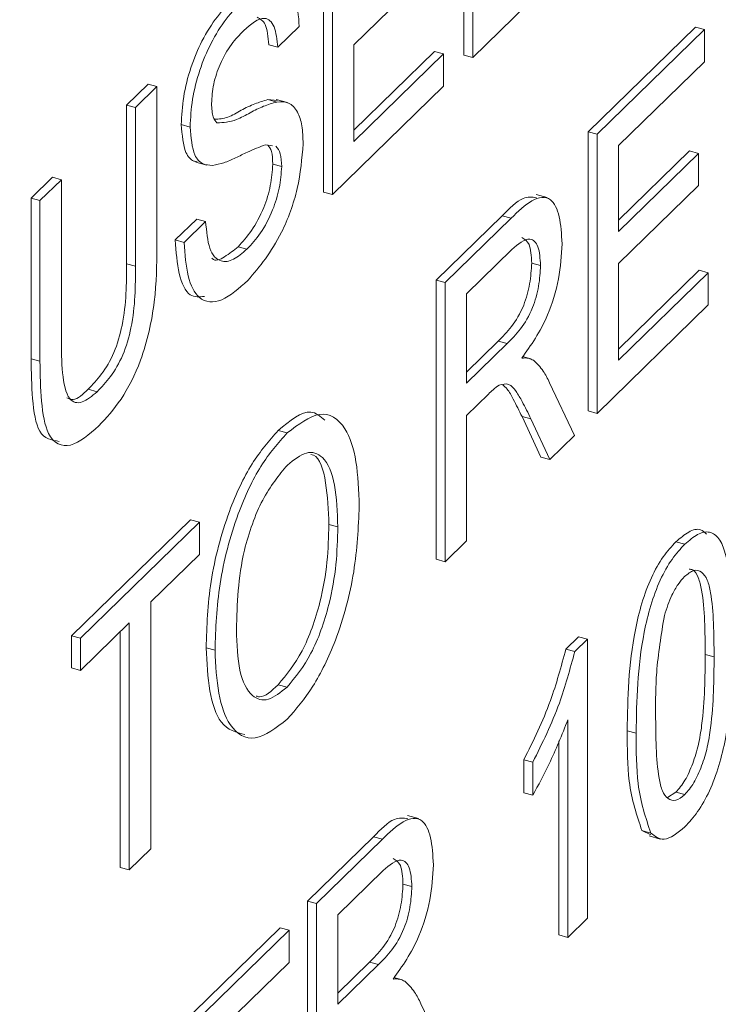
# Paper-space layout 'Sheet1' of a CAD drawing. Header units: millimetres. Extents: x 0 to 864, y 0 to 559.
# Tile 62 of 79: x 654.5 to 657.14, y 471.65 to 475.38. Entities that reach past the tile are written whole.
import ezdxf

# ---------------------------------------------------------------- set-up
doc = ezdxf.new("R2010")
doc.units = ezdxf.units.MM

psp = doc.layouts.new('Sheet1')

# ---------------------------------------------------------------- linework, layer by layer
at = {"color": 7, "linetype": 'Continuous', "lineweight": 15}
for p, q in [((656.1828, 475.2423), (656.1828, 476.2983)), ((656.2165, 475.2331), (656.2165, 476.2891)), ((655.6521, 474.7243), (655.6521, 475.7803)), ((655.6858, 474.7151), (655.6858, 475.7711)), ((656.0691, 475.5766), (655.7668, 475.2817)), ((656.4224, 475.4341), (656.2165, 475.2331)), ((655.5605, 475.351), (655.4794, 475.2718)), ((656.6529, 474.9522), (657.0584, 475.3479)), ((656.6866, 474.9431), (657.0921, 475.3388)), ((657.0921, 475.3388), (657.0584, 475.3479)), ((657.0921, 475.3388), (657.0921, 475.2169)), ((655.4794, 475.2718), (655.4457, 475.281)), ((655.7668, 475.2817), (655.7668, 474.9161)), ((655.7668, 474.9582), (656.0722, 475.2562)), ((655.7668, 474.9161), (656.1059, 475.2471)), ((656.1059, 475.2471), (656.0722, 475.2562)), ((656.1059, 475.2471), (656.1059, 475.1252)), ((656.2165, 475.2331), (656.1828, 475.2423)), ((657.0921, 475.2169), (656.7677, 474.9004)), ((654.9076, 475.0536), (654.9887, 475.1328)), ((654.9413, 475.0445), (655.0224, 475.1236)), ((655.0224, 475.1236), (654.9887, 475.1328)), ((655.0224, 475.1236), (655.0224, 474.5161)), ((656.1059, 475.1252), (655.6858, 474.7151)), ((655.4418, 475.0741), (655.4771, 475.0708)), ((655.4755, 475.0649), (655.4418, 475.0741)), ((655.5155, 475.0625), (655.4734, 475.0739)), ((654.9076, 474.4531), (654.9076, 475.0536)), ((654.9413, 475.0445), (654.9076, 475.0536)), ((654.9413, 474.4439), (654.9413, 475.0445)), ((655.1477, 474.9703), (655.114, 474.9795)), ((656.6529, 473.8963), (656.6529, 474.9522)), ((656.6866, 474.9431), (656.6529, 474.9522)), ((656.6866, 473.8871), (656.6866, 474.9431)), ((655.459, 474.8997), (655.4328, 474.9034)), ((656.7677, 474.9004), (656.7677, 474.5755)), ((656.7677, 474.6175), (657.0362, 474.8796)), ((657.0699, 474.8704), (657.0362, 474.8796)), ((655.1695, 474.8377), (655.2116, 474.8263)), ((656.7677, 474.5755), (657.0699, 474.8704)), ((657.0699, 474.8704), (657.0699, 474.7486)), ((655.4941, 474.8206), (655.4604, 474.8298)), ((654.5464, 474.7011), (654.6275, 474.7803)), ((654.5801, 474.692), (654.6612, 474.7711)), ((654.6612, 474.7711), (654.6275, 474.7803)), ((654.6612, 474.7711), (654.6612, 474.1706)), ((657.0699, 474.7486), (656.7677, 474.4536)), ((654.5464, 474.0936), (654.5464, 474.7011)), ((654.5801, 474.692), (654.5464, 474.7011)), ((654.5801, 474.0844), (654.5801, 474.692)), ((655.6858, 474.7151), (655.6521, 474.7243)), ((656.4977, 474.7034), (656.4556, 474.7148)), ((655.0919, 474.5431), (655.1729, 474.6222)), ((655.1256, 474.5339), (655.2066, 474.613)), ((655.2066, 474.613), (655.1729, 474.6222)), ((656.078, 474.3911), (656.3275, 474.6346)), ((656.1117, 474.3819), (656.3612, 474.6254)), ((656.3612, 474.6254), (656.3275, 474.6346)), ((655.1256, 474.5339), (655.0919, 474.5431)), ((655.3628, 474.5082), (655.3291, 474.5174)), ((656.3642, 474.5065), (656.1928, 474.3392)), ((654.9413, 474.4439), (654.9076, 474.4531)), ((656.4729, 474.4465), (656.4392, 474.4557)), ((656.7677, 474.4536), (656.7677, 474.0881)), ((656.7677, 474.1301), (657.0731, 474.4282)), ((657.1068, 474.419), (657.0731, 474.4282)), ((656.078, 473.3351), (656.078, 474.3911)), ((656.1117, 474.3819), (656.078, 474.3911)), ((656.7677, 474.0881), (657.1068, 474.419)), ((657.1068, 474.419), (657.1068, 474.2972)), ((656.1117, 473.3259), (656.1117, 474.3819)), ((656.1928, 474.3392), (656.1928, 474.0008)), ((657.1068, 474.2972), (656.6866, 473.8871)), ((656.1928, 474.0428), (656.3131, 474.1602)), ((656.1928, 474.0008), (656.3468, 474.1511)), ((656.3468, 474.1511), (656.3131, 474.1602)), ((654.5801, 474.0844), (654.5464, 474.0936)), ((656.4356, 474.0934), (656.4048, 474.1017)), ((656.5067, 474.003), (656.6011, 473.8036)), ((654.7963, 473.9688), (654.7626, 473.978)), ((656.2758, 473.96), (656.1928, 473.8789)), ((656.1928, 473.8789), (656.1928, 473.4051)), ((656.4744, 473.722), (656.4028, 473.8751)), ((656.4365, 473.8659), (656.4028, 473.8751)), ((656.6866, 473.8871), (656.6529, 473.8963)), ((656.5081, 473.7129), (656.4365, 473.8659)), ((655.515, 473.8131), (655.4813, 473.8222)), ((656.6011, 473.8036), (656.5081, 473.7129)), ((656.5081, 473.7129), (656.4744, 473.722)), ((654.6996, 473.0457), (655.1493, 473.4846)), ((654.7333, 473.0366), (655.1829, 473.4754)), ((655.1829, 473.4754), (655.1493, 473.4846)), ((655.1829, 473.4754), (655.1829, 473.3536)), ((655.7063, 473.4576), (655.6726, 473.4668)), ((656.1928, 473.4051), (656.1117, 473.3259)), ((657.0183, 473.3925), (656.9846, 473.4016)), ((655.1829, 473.3536), (654.9987, 473.1737)), ((656.1117, 473.3259), (656.078, 473.3351)), ((654.9987, 473.1737), (654.9987, 472.2396)), ((654.9176, 473.0946), (654.7333, 472.9147)), ((654.9176, 472.1605), (654.9176, 473.0946)), ((654.8839, 472.1696), (654.8839, 473.0617)), ((654.6996, 472.9239), (654.6996, 473.0457)), ((654.7333, 473.0366), (654.6996, 473.0457)), ((654.7333, 472.9147), (654.7333, 473.0366)), ((656.5686, 472.9956), (656.6161, 473.0419)), ((656.6023, 472.9864), (656.6498, 473.0328)), ((656.6498, 473.0328), (656.6161, 473.0419)), ((656.6498, 473.0328), (656.6498, 471.9768)), ((655.2419, 472.991), (655.2082, 473.0002)), ((656.6023, 472.9864), (656.5686, 472.9956)), ((657.1289, 472.9656), (657.0952, 472.9748)), ((654.7333, 472.9147), (654.6996, 472.9239)), ((655.5143, 472.8512), (655.4806, 472.8603)), ((656.5761, 471.9048), (656.5761, 472.7277)), ((656.8341, 472.6774), (656.8004, 472.6866)), ((656.5424, 471.914), (656.5424, 472.6482)), ((656.4097, 472.4517), (656.4097, 472.5765)), ((656.4434, 472.5673), (656.4097, 472.5765)), ((656.4434, 472.4425), (656.4434, 472.5673)), ((656.9523, 472.4337), (656.9846, 472.454)), ((657.0183, 472.4448), (656.9846, 472.454)), ((656.4434, 472.4425), (656.4097, 472.4517)), ((656.0112, 472.3542), (655.9691, 472.3656)), ((656.8894, 472.2932), (656.8562, 472.3085)), ((656.8899, 472.2994), (656.8562, 472.3085)), ((655.5915, 472.0419), (655.841, 472.2854)), ((655.6252, 472.0327), (655.8747, 472.2762)), ((655.8747, 472.2762), (655.841, 472.2854)), ((656.8833, 472.2883), (656.9255, 472.2769)), ((654.9987, 472.2396), (654.9176, 472.1605)), ((654.9176, 472.1605), (654.8839, 472.1696)), ((655.8777, 472.1573), (655.7063, 471.99)), ((655.9864, 472.0974), (655.9527, 472.1065)), ((655.5915, 470.9859), (655.5915, 472.0419)), ((655.6252, 472.0327), (655.5915, 472.0419)), ((655.6252, 470.9768), (655.6252, 472.0327)), ((655.7063, 471.99), (655.7063, 471.6516)), ((656.6498, 471.9768), (656.5761, 471.9048)), ((655.105, 471.5671), (655.4883, 471.9412)), ((655.1387, 471.5579), (655.522, 471.932)), ((655.522, 471.932), (655.4883, 471.9412)), ((655.522, 471.932), (655.522, 471.8102)), ((656.5761, 471.9048), (656.5424, 471.914)), ((655.522, 471.8102), (655.2198, 471.5152)), ((655.7063, 471.6936), (655.8266, 471.811)), ((655.7063, 471.6516), (655.8603, 471.8019)), ((655.8603, 471.8019), (655.8266, 471.811)), ((655.9491, 471.7442), (655.9183, 471.7526)), ((656.0203, 471.6538), (656.1146, 471.4544))]:
    psp.add_line(p, q, dxfattribs=at)
for points, knots in [([(642.0256, 451.5942), (642.239, 451.713), (643.0887, 452.186), (644.5543, 453.7264), (645.9078, 455.9719), (646.5441, 457.6615), (646.9743, 458.4913), (647.2605, 458.8883), (647.6288, 459.2354), (648.143, 459.5635), (649.2646, 460.0328), (650.9531, 460.6843), (652.6334, 461.7166), (653.9173, 462.7901), (654.9843, 464.0662), (655.7349, 465.3051), (656.2556, 466.3779), (656.6782, 467.3806), (657.0357, 468.1865), (657.3967, 468.7795), (657.8419, 469.2183), (658.5531, 469.6435), (660.0371, 470.1927), (662.0733, 471.1288), (663.7038, 472.3719), (665.1659, 473.8902), (666.423, 476.0871), (667.0502, 477.7694), (667.4788, 478.5318), (667.7142, 478.8441), (668.0692, 479.1917), (668.5457, 479.4973), (669.7051, 479.9912), (671.4287, 480.6472), (673.175, 481.7347), (674.7037, 483.0655), (676.1514, 485.0248), (676.9439, 486.9144), (677.4188, 488.0049), (677.7318, 488.5636), (678.0178, 488.9183), (678.3346, 489.1868), (678.7005, 489.4248), (679.3397, 489.7338), (680.7086, 490.252), (682.3035, 490.9815), (683.66, 491.949), (684.5564, 492.7064), (685.0633, 493.3612), (685.3272, 493.702)], [0, 0, 0, 0, 0.009746, 0.038793, 0.074621, 0.111573, 0.124883, 0.140294, 0.150119, 0.166909, 0.188676, 0.22606, 0.244549, 0.264849, 0.287816, 0.306028, 0.321437, 0.338455, 0.358185, 0.373869, 0.392986, 0.408181, 0.441295, 0.479371, 0.497546, 0.518012, 0.556514, 0.594232, 0.607837, 0.619386, 0.627331, 0.646863, 0.667064, 0.7047, 0.727002, 0.746028, 0.779087, 0.81725, 0.833444, 0.848166, 0.863018, 0.872806, 0.880797, 0.898872, 0.920185, 0.957278, 0.968689, 0.983703, 1, 1, 1, 1]), ([(664.9921, 476.7632), (664.7459, 476.6454), (663.7538, 476.1707), (662.335, 475.7104), (661.0628, 474.5047), (660.3522, 472.5781), (659.153, 470.2118), (657.8453, 468.5454), (657.0051, 468.0666), (656.9981, 468.0626)], [0, 0, 0, 0, 0.060349, 0.243221, 0.412938, 0.612821, 0.793713, 0.998295, 1, 1, 1, 1]), ([(655.5077, 475.5163), (655.5224, 475.4999), (655.5521, 475.4666), (655.5576, 475.3898), (655.5605, 475.351)], [0, 0, 0, 0, 0.494033, 1, 1, 1, 1]), ([(655.114, 474.9795), (655.1159, 475.0139), (655.1198, 475.0827), (655.1484, 475.1961), (655.2107, 475.3449), (655.2712, 475.4146), (655.3136, 475.4634)], [0, 0, 0, 0, 0.187029, 0.374124, 0.56114, 1, 1, 1, 1]), ([(655.1477, 474.9703), (655.1496, 475.0047), (655.1535, 475.0735), (655.1821, 475.1869), (655.2444, 475.3357), (655.3049, 475.4054), (655.3473, 475.4543)], [0, 0, 0, 0, 0.187029, 0.374124, 0.56114, 1, 1, 1, 1]), ([(655.4794, 475.2718), (655.4763, 475.3004), (655.4701, 475.3573), (655.4237, 475.3984), (655.3783, 475.3594), (655.3505, 475.3356)], [0, 0, 0, 0, 0.281097, 0.560287, 1, 1, 1, 1]), ([(655.4457, 475.281), (655.4429, 475.3107), (655.4377, 475.3656), (655.4125, 475.3794), (655.401, 475.3858)], [0, 0, 0, 0, 0.5416425, 1, 1, 1, 1]), ([(655.3505, 475.3356), (655.3348, 475.3193), (655.3036, 475.2868), (655.2621, 475.2167), (655.2338, 475.1319), (655.2304, 475.0834), (655.2288, 475.0592)], [0, 0, 0, 0, 0.28129, 0.56082, 0.78068, 1, 1, 1, 1]), ([(655.2409, 474.9995), (655.257, 475.0007), (655.2889, 475.0031), (655.3412, 475.0345), (655.3922, 475.0595), (655.4253, 475.0692), (655.4418, 475.0741)], [0, 0, 0, 0, 0.252273, 0.501555, 0.750832, 1, 1, 1, 1]), ([(655.2494, 474.986), (655.2737, 474.9874), (655.3138, 474.9897), (655.3748, 475.0251), (655.4259, 475.0504), (655.459, 475.0601), (655.4755, 475.0649)], [0, 0, 0, 0, 0.338408, 0.558974, 0.779535, 1, 1, 1, 1]), ([(655.4755, 475.0649), (655.4907, 475.0656), (655.5211, 475.067), (655.5541, 475.0343), (655.5725, 474.978), (655.5743, 474.9307), (655.5752, 474.907)], [0, 0, 0, 0, 0.2803713, 0.5599089, 0.7798589, 1, 1, 1, 1]), ([(655.2288, 475.0592), (655.2297, 475.0404), (655.2315, 475.007), (655.2439, 474.9924), (655.2494, 474.986)], [0, 0, 0, 0, 0.559617, 1, 1, 1, 1]), ([(655.1743, 474.839), (655.1699, 474.8395), (655.1529, 474.8417), (655.1234, 474.8758), (655.1176, 474.9402), (655.114, 474.9795)], [0, 0, 0, 0, 0.119315, 0.463507, 1, 1, 1, 1]), ([(655.2326, 474.8249), (655.2196, 474.8258), (655.1938, 474.8275), (655.1569, 474.8655), (655.1511, 474.9306), (655.1477, 474.9703)], [0, 0, 0, 0, 0.2814452, 0.5622732, 1, 1, 1, 1]), ([(655.4328, 474.9034), (655.4101, 474.8946), (655.3727, 474.8802), (655.3197, 474.853), (655.2751, 474.8329), (655.2467, 474.8276), (655.2326, 474.8249)], [0, 0, 0, 0, 0.339939, 0.560025, 0.780082, 1, 1, 1, 1]), ([(655.5752, 474.907), (655.5706, 474.851), (655.5614, 474.7392), (655.4834, 474.5288), (655.4108, 474.4426), (655.3664, 474.3899)], [0, 0, 0, 0, 0.2799417, 0.5600797, 1, 1, 1, 1]), ([(655.4604, 474.8298), (655.4597, 474.8476), (655.4583, 474.8803), (655.4467, 474.8953), (655.4414, 474.9022)], [0, 0, 0, 0, 0.54446, 1, 1, 1, 1]), ([(655.4941, 474.8206), (655.4933, 474.8383), (655.4916, 474.8736), (655.4788, 474.8897), (655.4724, 474.8977)], [0, 0, 0, 0, 0.500184, 1, 1, 1, 1]), ([(655.3291, 474.5174), (655.3464, 474.5362), (655.3808, 474.5738), (655.4253, 474.656), (655.4546, 474.7497), (655.4585, 474.8031), (655.4604, 474.8298)], [0, 0, 0, 0, 0.280917, 0.560813, 0.780502, 1, 1, 1, 1]), ([(655.3628, 474.5082), (655.3801, 474.5271), (655.4145, 474.5646), (655.459, 474.6469), (655.4883, 474.7405), (655.4922, 474.7939), (655.4941, 474.8206)], [0, 0, 0, 0, 0.280917, 0.560813, 0.780502, 1, 1, 1, 1]), ([(656.3275, 474.6346), (656.3546, 474.6623), (656.4012, 474.71), (656.4409, 474.705), (656.4575, 474.703)], [0, 0, 0, 0, 0.5820778, 1, 1, 1, 1]), ([(656.3612, 474.6254), (656.3877, 474.6508), (656.4403, 474.7011), (656.5111, 474.7127), (656.5477, 474.637), (656.5519, 474.5649), (656.554, 474.5289)], [0, 0, 0, 0, 0.281671, 0.559202, 0.779411, 1, 1, 1, 1]), ([(655.2066, 474.613), (655.2099, 474.5759), (655.2164, 474.5021), (655.259, 474.4559), (655.3112, 474.4645), (655.3456, 474.4936), (655.3628, 474.5082)], [0, 0, 0, 0, 0.280632, 0.558674, 0.779197, 1, 1, 1, 1]), ([(655.2022, 474.3297), (655.1831, 474.3278), (655.1401, 474.3234), (655.1013, 474.4093), (655.095, 474.4985), (655.0919, 474.5431)], [0, 0, 0, 0, 0.2851308, 0.6423031, 1, 1, 1, 1]), ([(655.8546, 465.6903), (656.1045, 465.7952), (657.0104, 466.1757), (658.7423, 467.4278), (660.4979, 469.5181), (661.4143, 471.4587), (661.9569, 472.7677), (662.3345, 473.5273), (662.7469, 474.0251), (663.1542, 474.3424), (663.4827, 474.4947), (663.6112, 474.5543)], [0, 0, 0, 0, 0.064004, 0.232062, 0.388551, 0.584619, 0.678126, 0.772005, 0.878677, 0.952546, 1, 1, 1, 1]), ([(656.4729, 474.4465), (656.4711, 474.4724), (656.4676, 474.5242), (656.4277, 474.5613), (656.3883, 474.5273), (656.3642, 474.5065)], [0, 0, 0, 0, 0.280406, 0.559981, 1, 1, 1, 1]), ([(656.4392, 474.4557), (656.4377, 474.4826), (656.4348, 474.5331), (656.4127, 474.5459), (656.4024, 474.5518)], [0, 0, 0, 0, 0.532092, 1, 1, 1, 1]), ([(655.0224, 474.5161), (655.0218, 474.4492), (655.0206, 474.3163), (654.9723, 474.0964), (654.8875, 473.9308), (654.831, 473.8701), (654.8026, 473.8396)], [0, 0, 0, 0, 0.281627, 0.559158, 0.778983, 1, 1, 1, 1]), ([(655.3664, 474.3899), (655.3329, 474.3603), (655.2661, 474.3014), (655.182, 474.3076), (655.1346, 474.3984), (655.1286, 474.4887), (655.1256, 474.5339)], [0, 0, 0, 0, 0.280814, 0.559563, 0.77962, 1, 1, 1, 1]), ([(655.2302, 474.4739), (655.2305, 474.4735), (655.242, 474.46), (655.2788, 474.4771), (655.3123, 474.504), (655.3291, 474.5174)], [0, 0, 0, 0, 0.016084, 0.50773, 1, 1, 1, 1]), ([(656.554, 474.5289), (656.5516, 474.4853), (656.5468, 474.3983), (656.4939, 474.2247), (656.4365, 474.1449), (656.4015, 474.0961)], [0, 0, 0, 0, 0.280517, 0.560502, 1, 1, 1, 1]), ([(654.7626, 473.978), (654.7794, 473.9958), (654.8131, 474.0314), (654.8626, 474.1124), (654.9073, 474.2712), (654.9075, 474.378), (654.9076, 474.4531)], [0, 0, 0, 0, 0.187561, 0.374239, 0.559719, 1, 1, 1, 1]), ([(654.7963, 473.9688), (654.8131, 473.9867), (654.8468, 474.0222), (654.8963, 474.1032), (654.941, 474.2621), (654.9412, 474.3688), (654.9413, 474.4439)], [0, 0, 0, 0, 0.187561, 0.374239, 0.559719, 1, 1, 1, 1]), ([(656.3131, 474.1602), (656.3298, 474.1771), (656.3631, 474.2108), (656.4091, 474.2855), (656.4348, 474.3791), (656.4377, 474.4301), (656.4392, 474.4557)], [0, 0, 0, 0, 0.281563, 0.560238, 0.779872, 1, 1, 1, 1]), ([(656.3468, 474.1511), (656.3635, 474.168), (656.3968, 474.2016), (656.4428, 474.2763), (656.4685, 474.3699), (656.4714, 474.421), (656.4729, 474.4465)], [0, 0, 0, 0, 0.281563, 0.560238, 0.779872, 1, 1, 1, 1]), ([(654.6612, 474.1706), (654.6614, 474.1261), (654.6619, 474.0377), (654.6831, 473.9331), (654.7386, 473.9201), (654.777, 473.9525), (654.7963, 473.9688)], [0, 0, 0, 0, 0.281788, 0.560122, 0.779386, 1, 1, 1, 1]), ([(654.6528, 473.7811), (654.6247, 473.7857), (654.5715, 473.7945), (654.5494, 473.9411), (654.5474, 474.0427), (654.5464, 474.0936)], [0, 0, 0, 0, 0.358161, 0.678283, 1, 1, 1, 1]), ([(656.4015, 474.0961), (656.4104, 474.0967), (656.4263, 474.0978), (656.4401, 474.0908), (656.4462, 474.0877)], [0, 0, 0, 0, 0.56012, 1, 1, 1, 1]), ([(654.8026, 473.8396), (654.766, 473.8076), (654.6932, 473.744), (654.6073, 473.785), (654.5828, 473.9305), (654.581, 474.033), (654.5801, 474.0844)], [0, 0, 0, 0, 0.280729, 0.557904, 0.778403, 1, 1, 1, 1]), ([(656.4462, 474.0877), (656.459, 474.0756), (656.482, 474.0539), (656.4992, 474.0185), (656.5067, 474.003)], [0, 0, 0, 0, 0.559794, 1, 1, 1, 1]), ([(656.3158, 473.9941), (656.3084, 473.9886), (656.2951, 473.9788), (656.2817, 473.9657), (656.2758, 473.96)], [0, 0, 0, 0, 0.559853, 1, 1, 1, 1]), ([(656.4365, 473.8659), (656.4256, 473.8883), (656.4077, 473.9252), (656.3806, 473.9708), (656.3541, 474.004), (656.3285, 473.9974), (656.3158, 473.9941)], [0, 0, 0, 0, 0.340601, 0.560969, 0.780774, 1, 1, 1, 1]), ([(656.4028, 473.8751), (656.3918, 473.897), (656.3737, 473.9332), (656.3507, 473.977), (656.3354, 473.9902), (656.3296, 473.9951)], [0, 0, 0, 0, 0.492095, 0.81048, 1, 1, 1, 1]), ([(654.6819, 473.946), (654.6897, 473.9423), (654.7127, 473.9313), (654.7427, 473.9594), (654.7626, 473.978)], [0, 0, 0, 0, 0.336187, 1, 1, 1, 1]), ([(655.4813, 473.8222), (655.525, 473.8588), (655.5931, 473.916), (655.6405, 473.8758), (655.6575, 473.8614)], [0, 0, 0, 0, 0.641118, 1, 1, 1, 1]), ([(655.515, 473.8131), (655.5573, 473.8452), (655.6418, 473.9095), (655.735, 473.8511), (655.7807, 473.7119), (655.7851, 473.5944), (655.7874, 473.5357)], [0, 0, 0, 0, 0.279564, 0.558584, 0.779087, 1, 1, 1, 1]), ([(655.2082, 473.0002), (655.2111, 473.0822), (655.2167, 473.2457), (655.2838, 473.5033), (655.3798, 473.708), (655.4474, 473.7841), (655.4813, 473.8222)], [0, 0, 0, 0, 0.2805704, 0.5595746, 0.7795608, 1, 1, 1, 1]), ([(655.2419, 472.991), (655.2447, 473.073), (655.2504, 473.2366), (655.3175, 473.4941), (655.4135, 473.6988), (655.4811, 473.775), (655.515, 473.8131)], [0, 0, 0, 0, 0.2805704, 0.5595746, 0.7795608, 1, 1, 1, 1]), ([(655.7063, 473.4576), (655.7043, 473.5133), (655.7004, 473.6244), (655.6574, 473.7279), (655.5893, 473.7496), (655.5401, 473.711), (655.5155, 473.6917)], [0, 0, 0, 0, 0.2807967, 0.5600682, 0.779984, 1, 1, 1, 1]), ([(655.6726, 473.4668), (655.6702, 473.5209), (655.6654, 473.6289), (655.637, 473.7247), (655.6074, 473.731), (655.6039, 473.7318)], [0, 0, 0, 0, 0.469879, 0.937207, 1, 1, 1, 1]), ([(655.5155, 473.6917), (655.4832, 473.6522), (655.4187, 473.5733), (655.3301, 473.3273), (655.3257, 473.1667), (655.323, 473.0685)], [0, 0, 0, 0, 0.280128, 0.559653, 1, 1, 1, 1]), ([(655.7874, 473.5357), (655.7837, 473.4547), (655.7765, 473.2932), (655.7095, 473.0402), (655.6137, 472.844), (655.5477, 472.7678), (655.5146, 472.7297)], [0, 0, 0, 0, 0.280353, 0.559502, 0.779635, 1, 1, 1, 1]), ([(655.4806, 472.8603), (655.5121, 472.8985), (655.5752, 472.9748), (655.6405, 473.1594), (655.6691, 473.3274), (655.6714, 473.4203), (655.6726, 473.4668)], [0, 0, 0, 0, 0.2791, 0.558192, 0.778806, 1, 1, 1, 1]), ([(655.5143, 472.8512), (655.5458, 472.8893), (655.6089, 472.9657), (655.6742, 473.1503), (655.7028, 473.3182), (655.7051, 473.4111), (655.7063, 473.4576)], [0, 0, 0, 0, 0.2791, 0.558192, 0.778806, 1, 1, 1, 1]), ([(656.9846, 473.4016), (657.0008, 473.4153), (657.0332, 473.4427), (657.0745, 473.4539), (657.0931, 473.4372), (657.1003, 473.4307)], [0, 0, 0, 0, 0.380498, 0.760684, 1, 1, 1, 1]), ([(657.0183, 473.3925), (657.0346, 473.4064), (657.0672, 473.4344), (657.1129, 473.4431), (657.1497, 473.4178), (657.195, 473.3016), (657.1993, 473.1546), (657.2026, 473.0372)], [0, 0, 0, 0, 0.125373, 0.250644, 0.375698, 0.501113, 1, 1, 1, 1]), ([(656.8004, 472.6866), (656.8026, 472.8106), (656.8053, 472.9657), (656.8541, 473.1703), (656.89, 473.2678), (656.9358, 473.3487), (656.9684, 473.384), (656.9846, 473.4016)], [0, 0, 0, 0, 0.499149, 0.624522, 0.749597, 0.874674, 1, 1, 1, 1]), ([(656.8341, 472.6774), (656.8363, 472.8014), (656.839, 472.9565), (656.8878, 473.1611), (656.9237, 473.2586), (656.9695, 473.3395), (657.0021, 473.3748), (657.0183, 473.3925)], [0, 0, 0, 0, 0.499149, 0.624522, 0.749597, 0.874674, 1, 1, 1, 1]), ([(657.1289, 472.9656), (657.1284, 473.0517), (657.1277, 473.1593), (657.1046, 473.2598), (657.0826, 473.2895), (657.0528, 473.2982), (657.0293, 473.2793), (657.0175, 473.2699)], [0, 0, 0, 0, 0.500352, 0.625529, 0.750516, 0.875255, 1, 1, 1, 1]), ([(657.0952, 472.9748), (657.0948, 473.0614), (657.0943, 473.1697), (657.0707, 473.268), (657.0539, 473.296), (657.0395, 473.2973), (657.0352, 473.2977)], [0, 0, 0, 0, 0.622928, 0.778772, 0.934378, 1, 1, 1, 1]), ([(657.0175, 473.2699), (657.0092, 473.2607), (656.9925, 473.2424), (656.9644, 473.1931), (656.9499, 473.1495), (656.9411, 473.1229)], [0, 0, 0, 0, 0.280453, 0.560688, 1, 1, 1, 1]), ([(656.9411, 473.1229), (656.9291, 473.0496), (656.9076, 472.9182), (656.9077, 472.8014), (656.9078, 472.7498)], [0, 0, 0, 0, 0.558059, 1, 1, 1, 1]), ([(655.323, 473.0685), (655.325, 473.0139), (655.3288, 472.9049), (655.3752, 472.8124), (655.4419, 472.7932), (655.4902, 472.8318), (655.5143, 472.8512)], [0, 0, 0, 0, 0.280657, 0.559885, 0.779849, 1, 1, 1, 1]), ([(657.2026, 473.0372), (657.2004, 472.9133), (657.1975, 472.7582), (657.1489, 472.5538), (657.113, 472.4564), (657.0671, 472.3758), (657.0346, 472.3406), (657.0183, 472.323)], [0, 0, 0, 0, 0.499115, 0.624458, 0.749554, 0.874658, 1, 1, 1, 1]), ([(655.3553, 472.672), (655.3225, 472.6802), (655.2623, 472.6952), (655.217, 472.8307), (655.2111, 472.9437), (655.2082, 473.0002)], [0, 0, 0, 0, 0.374006, 0.6869, 1, 1, 1, 1]), ([(655.5146, 472.7297), (655.4731, 472.6979), (655.3901, 472.6343), (655.2981, 472.6889), (655.2504, 472.8203), (655.2448, 472.9341), (655.2419, 472.991)], [0, 0, 0, 0, 0.2796, 0.558765, 0.77931, 1, 1, 1, 1]), ([(656.4097, 472.5765), (656.4456, 472.6487), (656.5096, 472.7776), (656.5506, 472.9291), (656.5686, 472.9956)], [0, 0, 0, 0, 0.560427, 1, 1, 1, 1]), ([(656.4434, 472.5673), (656.4793, 472.6396), (656.5433, 472.7685), (656.5843, 472.9199), (656.6023, 472.9864)], [0, 0, 0, 0, 0.560427, 1, 1, 1, 1]), ([(656.9846, 472.454), (656.9964, 472.4677), (657.0198, 472.4952), (657.0492, 472.562), (657.0714, 472.6343), (657.0939, 472.7795), (657.0946, 472.888), (657.0952, 472.9748)], [0, 0, 0, 0, 0.124656, 0.24942, 0.374387, 0.49959, 1, 1, 1, 1]), ([(657.0183, 472.4448), (657.03, 472.4585), (657.0535, 472.486), (657.0829, 472.5529), (657.1051, 472.6251), (657.1276, 472.7704), (657.1283, 472.8789), (657.1289, 472.9656)], [0, 0, 0, 0, 0.124656, 0.24942, 0.374387, 0.49959, 1, 1, 1, 1]), ([(655.3978, 472.8178), (655.4018, 472.8165), (655.4255, 472.8088), (655.4556, 472.837), (655.4806, 472.8603)], [0, 0, 0, 0, 0.169896, 1, 1, 1, 1]), ([(656.5761, 472.7277), (656.5533, 472.6706), (656.5126, 472.5686), (656.4645, 472.4811), (656.4434, 472.4425)], [0, 0, 0, 0, 0.5596859, 1, 1, 1, 1]), ([(656.9078, 472.7498), (656.9084, 472.6642), (656.9091, 472.5571), (656.9315, 472.4555), (656.9539, 472.4271), (656.9831, 472.4171), (657.0066, 472.4356), (657.0183, 472.4448)], [0, 0, 0, 0, 0.500363, 0.625568, 0.750538, 0.875304, 1, 1, 1, 1]), ([(656.8562, 472.3085), (656.8366, 472.3661), (656.8015, 472.4694), (656.8007, 472.62), (656.8004, 472.6866)], [0, 0, 0, 0, 0.557973, 1, 1, 1, 1]), ([(656.8899, 472.2994), (656.8703, 472.357), (656.8352, 472.4602), (656.8344, 472.6109), (656.8341, 472.6774)], [0, 0, 0, 0, 0.557973, 1, 1, 1, 1]), ([(655.841, 472.2854), (655.8681, 472.3131), (655.9147, 472.3608), (655.9544, 472.3558), (655.971, 472.3538)], [0, 0, 0, 0, 0.582078, 1, 1, 1, 1]), ([(655.8747, 472.2762), (655.9012, 472.3016), (655.9538, 472.3519), (656.0246, 472.3635), (656.0612, 472.2878), (656.0654, 472.2157), (656.0675, 472.1797)], [0, 0, 0, 0, 0.281671, 0.559202, 0.779411, 1, 1, 1, 1]), ([(657.0183, 472.323), (656.9907, 472.3003), (656.9413, 472.2599), (656.9056, 472.2873), (656.8899, 472.2994)], [0, 0, 0, 0, 0.559716, 1, 1, 1, 1]), ([(655.9864, 472.0974), (655.9846, 472.1233), (655.9811, 472.175), (655.9412, 472.2121), (655.9018, 472.1781), (655.8777, 472.1573)], [0, 0, 0, 0, 0.2804059, 0.5599807, 1, 1, 1, 1]), ([(655.9527, 472.1065), (655.9512, 472.1334), (655.9483, 472.1839), (655.9262, 472.1967), (655.9159, 472.2027)], [0, 0, 0, 0, 0.532092, 1, 1, 1, 1]), ([(656.0675, 472.1797), (656.0651, 472.1361), (656.0603, 472.0492), (656.0074, 471.8756), (655.95, 471.7957), (655.915, 471.747)], [0, 0, 0, 0, 0.280517, 0.560502, 1, 1, 1, 1]), ([(655.8266, 471.811), (655.8433, 471.828), (655.8766, 471.8616), (655.9227, 471.9363), (655.9483, 472.0299), (655.9512, 472.081), (655.9527, 472.1065)], [0, 0, 0, 0, 0.281563, 0.560238, 0.779872, 1, 1, 1, 1]), ([(655.8603, 471.8019), (655.877, 471.8188), (655.9103, 471.8524), (655.9564, 471.9272), (655.982, 472.0207), (655.9849, 472.0718), (655.9864, 472.0974)], [0, 0, 0, 0, 0.281563, 0.560238, 0.779872, 1, 1, 1, 1]), ([(659.869, 471.7453), (659.851, 471.7347), (659.0788, 471.2824), (658.0396, 471.0533), (657.0193, 470.4648), (656.4827, 470.0025), (656.0434, 469.4375), (655.6724, 468.7186), (655.276, 467.784), (654.7733, 466.6427), (654.1523, 465.4525), (653.5856, 464.8061), (653.3947, 464.5884)], [0, 0, 0, 0, 0.005158, 0.221335, 0.330098, 0.402212, 0.485393, 0.588893, 0.669103, 0.798109, 0.931982, 1, 1, 1, 1]), ([(655.915, 471.747), (655.9239, 471.7476), (655.9398, 471.7486), (655.9536, 471.7416), (655.9597, 471.7385)], [0, 0, 0, 0, 0.56012, 1, 1, 1, 1]), ([(655.9597, 471.7385), (655.9725, 471.7264), (655.9955, 471.7047), (656.0127, 471.6694), (656.0203, 471.6538)], [0, 0, 0, 0, 0.559794, 1, 1, 1, 1])]:
    psp.add_open_spline(points, degree=3, knots=knots, dxfattribs=at)

doc.saveas('drawing.dxf')
